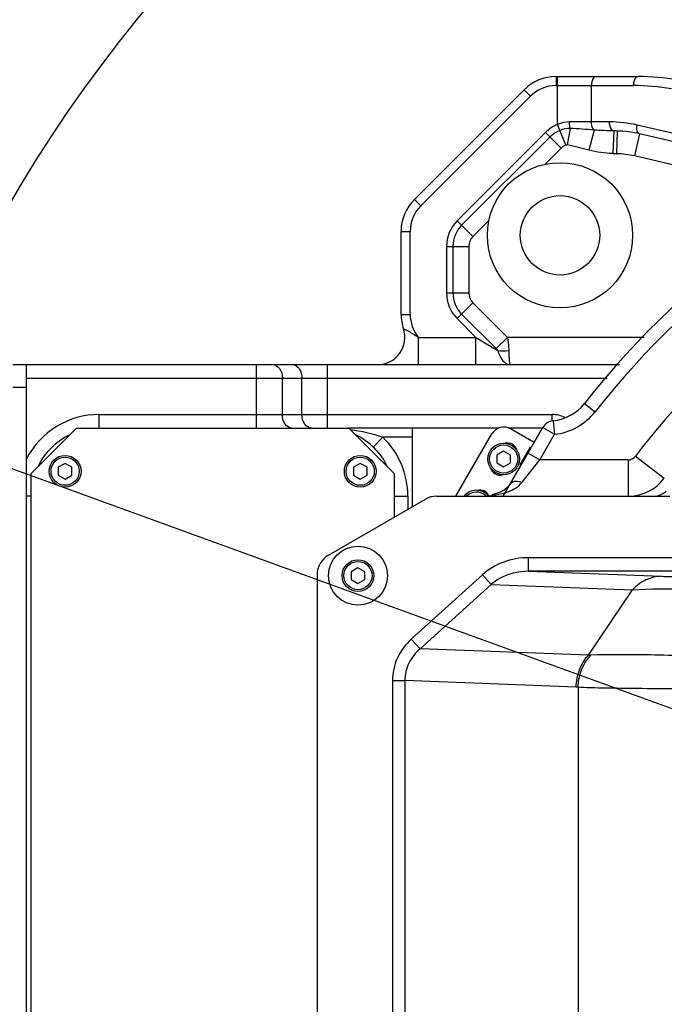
# Model space of a CAD drawing. Header units: millimetres. Extents: x 0 to 5945, y 0 to 4205.
# Tile 25 of 76: x 2822 to 2964, y 870 to 1087. Entities that reach past the tile are written whole.
import ezdxf

# ---------------------------------------------------------------- set-up
doc = ezdxf.new("R2010")
doc.units = ezdxf.units.MM
doc.header["$LTSCALE"] = 326.975
doc.layers.get('0').update_dxf_attribs({"linetype": 'CONTINUOUS'})
for name, color, linetype in [('204101000019_DXF_DIMENSION', 7, 'CONTINUOUS'), ('204101000019DXF_CONTINUOUS_LINE', 7, 'CONTINUOUS'), ('304103000015DXF_CONTINUOUS_LINE', 7, 'CONTINUOUS'), ('304103000016DXF_CONTINUOUS_LINE', 7, 'CONTINUOUS'), ('304105000077DXF_CONTINUOUS_LINE', 7, 'CONTINUOUS'), ('304105000102DXF_CONTINUOUS_LINE', 7, 'CONTINUOUS'), ('304105000103DXF_CONTINUOUS_LINE', 7, 'CONTINUOUS'), ('304105000112DXF_CONTINUOUS_LINE', 7, 'CONTINUOUS'), ('304107000024DXF_CONTINUOUS_LINE', 7, 'CONTINUOUS'), ('501023000016DXF_CONTINUOUS_LINE', 7, 'CONTINUOUS'), ('501023000020DXF_CONTINUOUS_LINE', 7, 'CONTINUOUS'), ('501024000002DXF_CONTINUOUS_LINE', 7, 'CONTINUOUS')]:
    doc.layers.add(name, color=color, linetype=linetype)
doc.styles.get("Standard").update_dxf_attribs({"font": 'txt', "width": 0.7})
doc.dimstyles.new('DIMSTYLE_3', dxfattribs={"dimtxt": 17.5, "dimasz": 15, "dimexe": 1.5, "dimexo": 0, "dimgap": 1.75, "dimtad": 0, "dimtih": 1, "dimtoh": 1, "dimdec": 1, "dimdsep": 46, "dimtxsty": 'Standard', "dimblk": '_FILLED', "dimblk1": '_FILLED', "dimblk2": '_FILLED', "dimcen": 0.09, "dimclrt": 5, "dimazin": 2, "dimtp": 0.5, "dimtm": 0.5, "dimtfac": 1, "dimtdec": 4, "dimtofl": 0, "dimtmove": 0, "dimatfit": 3, "dimldrblk": '_FILLED', "dimfxl": 1, "dimtolj": 1, "dimarcsym": 0})

# ---------------------------------------------------------------- blocks, each defined once
blk = doc.blocks.new('*D22')
at = {"layer": '204101000019_DXF_DIMENSION', "color": 2, "linetype": 'Continuous', "transparency": 16777216}
for q in [(2789.07, 999.26), (3411.42, 889.52)]:
    blk.add_line((3090.57, 889.52), q, dxfattribs=at)
for start, end in [(84.4686, 160), (0, 75.469)]:
    blk.add_arc((3090.57, 889.52), 313.35, start, end, dxfattribs=at)
for points in [[(2799.95, 1011.3), (2796.12, 996.69), (2803.21, 1010.02)], [(3401.81, 904.47), (3403.92, 889.52), (3405.31, 904.56)]]:
    blk.add_solid(points, dxfattribs=at)
blk = doc.blocks.new('_FILLED')
at = {"color": 0, "linetype": 'ByBlock'}
blk.add_solid([(0, 0), (-1, 0.117), (-1, -0.117)], dxfattribs=at)
blk = doc.blocks.new('*D23')
at = {"layer": '204101000019_DXF_DIMENSION', "color": 2, "linetype": 'Continuous', "transparency": 16777216}
for q in [(2788.6, 779.61), (3411.92, 889.52)]:
    blk.add_line((3090.57, 889.52), q, dxfattribs=at)
for start, end in [(290.053, 360), (200, 280.8725)]:
    blk.add_arc((3090.57, 889.52), 313.85, start, end, dxfattribs=at)
for points in [[(3405.81, 874.48), (3404.42, 889.52), (3402.32, 874.57)], [(2802.74, 768.85), (2795.65, 782.18), (2799.48, 767.57)]]:
    blk.add_solid(points, dxfattribs=at)

msp = doc.modelspace()

# ---------------------------------------------------------------- linework, layer by layer
at = {"layer": '204101000019DXF_CONTINUOUS_LINE', "color": 2, "linetype": 'Continuous'}
msp.add_line((3090.571, 889.52), (1736.789, 1382.257), dxfattribs=at)
msp.add_circle((3090.571, 889.52), 390, dxfattribs=at)
at = {"layer": '304103000015DXF_CONTINUOUS_LINE', "color": 9, "linetype": 'Continuous'}
for p, q in [((2939.714, 1074.52), (2939.714, 1072.52)), ((2940.016, 1063.932), (2940.016, 1074.52)), ((2939.714, 1072.52), (2956.765, 1072.52)), ((2947.516, 1064.52), (2947.516, 1072.52)), ((2909.915, 1046.035), (2934.057, 1070.177)), ((2932.642, 1071.591), (2934.057, 1070.177)), ((2941.861, 1059.393), (2940.016, 1063.932)), ((2951.483, 1064.52), (2942.673, 1064.52)), ((2982.825, 1057.994), (2957.557, 1063.828)), ((2937.37, 1062.177), (2917.915, 1042.721)), ((2937.37, 1062.177), (2940.834, 1058.713)), ((2942.784, 1063.066), (2942.175, 1059.432)), ((2948.067, 1062.733), (2946.944, 1058.266)), ((2952.412, 1062.525), (2952.233, 1057.538)), ((2953.176, 1062.511), (2953.038, 1057.512)), ((2958.107, 1061.879), (2956.982, 1057.008)), ((2938.36, 1061.187), (2918.904, 1041.731)), ((2940.834, 1058.713), (2937.305, 1055.183)), ((2998.082, 1047.519), (2956.982, 1057.008)), ((2908.5, 1047.449), (2909.915, 1046.035)), ((2917.915, 1042.721), (2921.379, 1039.257)), ((2924.908, 1042.787), (2921.379, 1039.257)), ((2905.571, 1040.378), (2907.571, 1040.378)), ((2907.571, 1022.094), (2907.571, 1040.378)), ((2915.571, 1037.064), (2915.571, 1026.822)), ((2915.571, 1037.064), (2920.47, 1037.064)), ((2916.971, 1037.064), (2916.971, 1026.822)), ((2920.47, 1037.064), (2920.47, 1026.822)), ((2915.571, 1026.822), (2920.47, 1026.822)), ((2917.915, 1021.165), (2921.379, 1024.629)), ((2921.379, 1024.629), (2928.988, 1017.02)), ((2918.904, 1022.155), (2926.513, 1014.546)), ((2905.571, 1022.094), (2907.571, 1022.094)), ((2917.915, 1021.165), (2922.059, 1017.02)), ((2909.386, 1011.02), (2909.386, 1017.02)), ((2909.386, 1017.02), (2922.059, 1017.02)), ((2922.059, 1011.02), (2922.059, 1017.02)), ((2922.059, 1017.02), (2926.877, 1014.129)), ((2926.513, 1014.546), (2928.987, 1017.02)), ((2959.085, 1017.02), (2928.988, 1017.02)), ((2873.758, 997.02), (2873.758, 1011.02)), ((2889.385, 997.02), (2889.385, 1011.02)), ((2823.071, 1008.02), (2950.964, 1008.02)), ((2879.415, 1000.02), (2879.415, 1008.02)), ((2883.728, 1000.02), (2883.728, 1008.02)), ((2839.071, 997.02), (2839.071, 1000.02)), ((2839.071, 1000.02), (2938.875, 1000.02)), ((2938.875, 998.611), (2938.875, 1000.02)), ((2899.446, 992.853), (2901.521, 995.02)), ((2908.071, 995.02), (2901.521, 995.02)), ((2824.071, 982.02), (2823.071, 982.02)), ((2904.071, 982.02), (2907.071, 982.02)), ((2907.071, 982.02), (2907.071, 979.133))]:
    msp.add_line(p, q, dxfattribs=at)
at = {"layer": '304103000015DXF_CONTINUOUS_LINE', "color": 7, "linetype": 'Continuous'}
for p, q in [((2939.714, 1074.52), (2957.765, 1074.52)), ((2908.5, 1047.449), (2932.642, 1071.591)), ((3004.145, 1051.251), (2958.107, 1061.879)), ((2905.571, 1022.094), (2905.571, 1040.378)), ((2823.071, 768.02), (2823.071, 1011.02)), ((2823.071, 1011.02), (2953.671, 1011.02)), ((2927.053, 997.02), (2894.071, 997.02)), ((2908.071, 979.711), (2908.071, 997.02)), ((2936.708, 997.02), (2929.304, 997.02))]:
    msp.add_line(p, q, dxfattribs=at)
at = {"layer": '304103000015DXF_CONTINUOUS_LINE', "color": 9, "linetype": 'Continuous'}
msp.add_lwpolyline([(2942.175, 1059.432), (2942.06, 1059.439), (2941.961, 1059.425), (2941.861, 1059.393)], dxfattribs=at)
at = {"layer": '304103000015DXF_CONTINUOUS_LINE', "color": 7, "linetype": 'Continuous'}
for radius in [16, 8.75]:
    msp.add_circle((2940.571, 1039.52), radius, dxfattribs=at)
for centre, radius, start, end in [((2939.714, 1064.52), 10, 90, 135), ((2957.765, 1024.52), 50, 80, 90), ((2952.483, 1037.52), 25, 77.00001, 88.41093), ((2915.571, 1040.378), 10, 135, 180), ((2915.571, 1022.094), 10, 180, 198.48761), ((2900.397, 1017.02), 6, 269.99773, 18.48833), ((2839.071, 982.02), 15, 115.57201, 154.42831), ((2889.071, 982.02), 15, 25.57201, 64.42831)]:
    msp.add_arc(centre, radius, start, end, dxfattribs=at)
at = {"layer": '304103000015DXF_CONTINUOUS_LINE', "color": 9, "linetype": 'Continuous'}
for centre, radius, start, end in [((2939.714, 1064.52), 8, 90, 135), ((2956.757, 1024.428), 48.093, 80.00965, 89.99035), ((2943.027, 1056.52), 8, 112.10853, 135), ((2951.473, 1037.434), 27.086, 77.02083, 89.97917), ((2943.027, 1056.52), 6.6, 112.10917, 135), ((2951.927, 1017.422), 45.106, 88.41242, 89.38383), ((2943.027, 1056.52), 3.101, 112.09113, 135), ((2955.795, 1157.138), 99.664, 267.95176, 268.41432), ((2952.483, 1037.52), 20, 77, 88.41093), ((2915.571, 1040.378), 8, 135, 180), ((2923.571, 1037.064), 8, 135, 180), ((2923.571, 1037.064), 6.6, 135, 180), ((2923.571, 1037.064), 3.101, 135, 180), ((2923.571, 1026.822), 8, 180, 225), ((2923.571, 1026.822), 6.6, 180, 225), ((2923.571, 1026.822), 3.101, 180, 225), ((2915.571, 1022.094), 8, 180, 219.36061), ((2839.071, 982.02), 18, 90, 152.73633), ((2938.875, 994.02), 6, 62.3917, 90), ((2889.071, 982.02), 18, 0, 46.23826)]:
    msp.add_arc(centre, radius, start, end, dxfattribs=at)
for points, knots in [([(2948.516, 1074.52), (2948.379, 1074.52), (2947.618, 1074.135), (2947.516, 1073.17), (2947.516, 1072.52)], [0, 0, 0, 0, 0.1745141, 1, 1, 1, 1]), ([(2957.765, 1074.52), (2957.628, 1074.52), (2956.868, 1074.135), (2956.765, 1073.17), (2956.765, 1072.52)], [0, 0, 0, 0, 0.1745141, 1, 1, 1, 1]), ([(2942.784, 1063.066), (2942.765, 1063.168), (2942.694, 1063.65), (2942.673, 1064.137), (2942.673, 1064.52)], [0, 0, 0, 0, 0.2131354, 1, 1, 1, 1]), ([(2948.067, 1062.733), (2947.976, 1062.824), (2947.617, 1063.354), (2947.516, 1064.017), (2947.516, 1064.52)], [0, 0, 0, 0, 0.2036894, 1, 1, 1, 1]), ([(2952.412, 1062.525), (2952.277, 1062.544), (2951.589, 1062.987), (2951.483, 1063.89), (2951.483, 1064.52)], [0, 0, 0, 0, 0.1772925, 1, 1, 1, 1]), ([(2958.107, 1061.879), (2957.985, 1061.907), (2957.386, 1062.384), (2957.457, 1063.251), (2957.557, 1063.828)], [0, 0, 0, 0, 0.175089, 1, 1, 1, 1]), ([(2906.087, 1018.923), (2906.067, 1018.956), (2906.333, 1018.793), (2906.612, 1018.743), (2907.894, 1018.035), (2908.729, 1017.458), (2909.386, 1017.02)], [0, 0, 0, 0, 0.0303879, 0.1146197, 0.3788206, 1, 1, 1, 1]), ([(2928.987, 1017.02), (2929.107, 1016.289), (2929.231, 1015.326), (2929.28, 1014.358), (2929.286, 1014.129)], [0, 0, 0, 0, 0.7640878, 1, 1, 1, 1]), ([(2926.877, 1014.129), (2927.005, 1013.688), (2927.455, 1012.419), (2928.598, 1011.023), (2929.543, 1011.02)], [0, 0, 0, 0, 0.3271246, 1, 1, 1, 1]), ([(2929.286, 1014.129), (2929.298, 1013.701), (2929.333, 1012.964), (2929.36, 1011.927), (2929.472, 1011.446), (2929.467, 1011.022), (2929.543, 1011.02)], [0, 0, 0, 0, 0.4109879, 0.7275672, 0.9278056, 1, 1, 1, 1]), ([(2877.293, 1011.02), (2877.873, 1011.02), (2879.134, 1010.127), (2879.415, 1008.757), (2879.415, 1008.02)], [0, 0, 0, 0, 0.4402325, 1, 1, 1, 1]), ([(2881.607, 1011.02), (2882.186, 1011.02), (2883.448, 1010.127), (2883.728, 1008.757), (2883.728, 1008.02)], [0, 0, 0, 0, 0.4402325, 1, 1, 1, 1]), ([(2881.536, 997.02), (2880.956, 997.02), (2879.695, 997.913), (2879.415, 999.283), (2879.415, 1000.02)], [0, 0, 0, 0, 0.4402325, 1, 1, 1, 1]), ([(2885.85, 997.02), (2885.27, 997.02), (2884.009, 997.913), (2883.728, 999.283), (2883.728, 1000.02)], [0, 0, 0, 0, 0.4402325, 1, 1, 1, 1])]:
    msp.add_open_spline(points, degree=3, knots=knots, dxfattribs=at)
for points in [[(2942.673, 1064.52), (2941.766, 1064.52), (2940.84, 1064.312), (2940.016, 1063.932)], [(2942.784, 1063.066), (2942.023, 1063.072), (2941.248, 1062.922), (2940.543, 1062.635)], [(2948.067, 1062.733), (2946.308, 1062.867), (2944.547, 1062.999), (2942.784, 1063.066)], [(2952.412, 1062.525), (2950.962, 1062.543), (2949.512, 1062.607), (2948.067, 1062.733)], [(2946.944, 1058.266), (2945.357, 1058.665), (2943.789, 1059.162), (2942.175, 1059.432)], [(2952.233, 1057.538), (2950.455, 1057.601), (2948.67, 1057.832), (2946.944, 1058.266)], [(2926.513, 1014.546), (2926.638, 1014.421), (2926.788, 1014.298), (2926.839, 1014.129)], [(2926.877, 1014.13), (2927.672, 1014.014), (2928.489, 1014.029), (2929.286, 1014.129)], [(2894.4, 996.697), (2896.82, 996.397), (2899.244, 995.892), (2901.521, 995.02)]]:
    msp.add_open_spline(points, degree=3, dxfattribs=at)
at = {"layer": '304103000016DXF_CONTINUOUS_LINE', "color": 9, "linetype": 'Continuous'}
for p, q in [((2945.934, 1002.446), (2948.298, 1000.599)), ((2939.082, 998.653), (2939.391, 995.669)), ((2936.793, 997.169), (2939.391, 995.669)), ((2936.13, 990.02), (2939.391, 995.669)), ((2932.208, 985.08), (2936.13, 990.02)), ((2933.532, 991.52), (2936.13, 990.02)), ((2955.575, 990.02), (2936.13, 990.02)), ((2955.575, 990.02), (2955.575, 982.02)), ((2957.168, 990.811), (2963.539, 985.973)), ((2929.61, 984.727), (2929.617, 984.739))]:
    msp.add_line(p, q, dxfattribs=at)
at = {"layer": '304103000016DXF_CONTINUOUS_LINE', "color": 7, "linetype": 'Continuous'}
for p, q in [((2928.047, 982.02), (2936.793, 997.169)), ((2926.063, 982.448), (2925.633, 982.33)), ((2927.233, 982.817), (2926.063, 982.448))]:
    msp.add_line(p, q, dxfattribs=at)
msp.add_lwpolyline([(2929.617, 984.738), (2929.186, 984.12), (2928.293, 983.341), (2927.233, 982.817)], dxfattribs=at)
for centre, radius, start, end in [((3090.571, 889.52), 183.5, 72.957, 142.0193), ((2938.051, 1008.599), 10, 275.91692, 322.01776), ((2939.391, 995.669), 3, 95.91661, 150), ((2955.575, 992.02), 10, 271.31653, 322.79133)]:
    msp.add_arc(centre, radius, start, end, dxfattribs=at)
at = {"layer": '304103000016DXF_CONTINUOUS_LINE', "color": 9, "linetype": 'Continuous'}
for centre, radius, start, end in [((3090.571, 889.52), 180.5, 75.89286, 142.01922), ((3090.571, 889.52), 167.5, 86.48929, 142.79132), ((2955.575, 992.02), 2, 270, 322.79132), ((2923.445, 996.906), 14.886, 273.88154, 278.54702), ((2923.497, 996.551), 14.526, 278.55137, 281.64251)]:
    msp.add_arc(centre, radius, start, end, dxfattribs=at)
for points in [[(2939.391, 995.669), (2942.767, 996.018), (2946.21, 997.924), (2948.298, 1000.599)], [(2929.035, 982.971), (2930.234, 983.39), (2931.419, 984.085), (2932.208, 985.08)], [(2925.61, 982.324), (2925.865, 982.396), (2926.196, 982.409), (2926.4, 982.241)], [(2926.429, 982.323), (2927.305, 982.505), (2928.19, 982.676), (2929.035, 982.971)]]:
    msp.add_open_spline(points, degree=3, dxfattribs=at)
for points, knots in [([(2929.617, 984.739), (2929.709, 984.893), (2930.432, 985.527), (2931.517, 985.327), (2932.208, 985.08)], [0, 0, 0, 0, 0.1968014, 1, 1, 1, 1]), ([(2961.134, 982.02), (2961.878, 982.02), (2962.912, 982.347), (2963.735, 982.944), (2963.945, 983.118)], [0, 0, 0, 0, 0.7314513, 1, 1, 1, 1])]:
    msp.add_open_spline(points, degree=3, knots=knots, dxfattribs=at)
at = {"layer": '304105000077DXF_CONTINUOUS_LINE', "color": 7, "linetype": 'Continuous'}
for p, q in [((2934.875, 993.845), (2929.678, 996.845)), ((2917.655, 982.02), (2925.58, 995.747))]:
    msp.add_line(p, q, dxfattribs=at)
for centre, radius, start, end in [((2928.178, 994.247), 3, 60, 150), ((2928.911, 991.515), 2.25, 17.44795, 103.38398), ((2927.411, 988.917), 2.25, 197.44795, 283.38398), ((2922.911, 981.123), 2.25, 27.42516, 103.38398)]:
    msp.add_arc(centre, radius, start, end, dxfattribs=at)
at = {"layer": '304105000102DXF_CONTINUOUS_LINE', "color": 7, "linetype": 'Continuous'}
msp.add_circle((2896.071, 964.52), 6.5, dxfattribs=at)
at = {"layer": '304105000103DXF_CONTINUOUS_LINE', "color": 7, "linetype": 'Continuous'}
for p, q in [((2820.071, 1011.02), (2823.071, 1011.02)), ((2820.071, 1006.02), (2823.071, 1006.02)), ((2823.071, 990.266), (2823.071, 1006.02))]:
    msp.add_line(p, q, dxfattribs=at)
at = {"layer": '304105000112DXF_CONTINUOUS_LINE', "color": 7, "linetype": 'Continuous'}
for p, q in [((2824.071, 987.02), (2834.071, 997.02)), ((2834.071, 997.02), (2894.071, 997.02)), ((2894.071, 997.02), (2904.071, 987.02)), ((2824.071, 792.02), (2824.071, 987.02)), ((2904.071, 987.02), (2904.071, 977.401))]:
    msp.add_line(p, q, dxfattribs=at)
at = {"layer": '304107000024DXF_CONTINUOUS_LINE', "color": 7, "linetype": 'Continuous'}
for p, q in [((2889.571, 969.03), (2910.911, 981.35)), ((2913.411, 982.02), (2964.766, 982.02)), ((2887.071, 964.7), (2887.071, 815.02))]:
    msp.add_line(p, q, dxfattribs=at)
at = {"layer": '304107000024DXF_CONTINUOUS_LINE', "color": 9, "linetype": 'Continuous'}
for p, q in [((2933.559, 968.468), (2933.559, 965.469)), ((3036.879, 968.468), (2933.559, 968.468)), ((2923.485, 964.694), (2907.824, 950.498)), ((2923.485, 964.694), (2925.401, 962.581)), ((3036.879, 965.469), (2933.56, 965.469)), ((2933.56, 965.469), (2962.951, 964.368)), ((2925.401, 962.581), (2909.74, 948.385)), ((2925.401, 962.581), (2956.566, 961.414)), ((2946.825, 946.997), (2956.566, 961.414)), ((2907.824, 950.498), (2909.74, 948.385)), ((2946.825, 946.997), (2909.74, 948.385)), ((2903.66, 941.366), (2903.66, 840.674)), ((2903.66, 941.366), (2906.379, 941.366)), ((2906.379, 941.366), (2906.379, 840.674)), ((2944.147, 939.953), (2906.379, 941.366)), ((2944.555, 939.925), (2944.555, 842.116))]:
    msp.add_line(p, q, dxfattribs=at)
at = {"layer": '304107000024DXF_CONTINUOUS_LINE', "color": 7, "linetype": 'Continuous'}
for centre, start, end in [((2913.411, 977.02), 90, 120), ((2892.071, 964.7), 120, 180)]:
    msp.add_arc(centre, 5, start, end, dxfattribs=at)
at = {"layer": '304107000024DXF_CONTINUOUS_LINE', "color": 9, "linetype": 'Continuous'}
for centre, radius, start, end in [((2947.423, 937.05), 9.964, 90.36566, 93.44209), ((2943.9, 933.38), 6.577, 84.28219, 87.84721)]:
    msp.add_arc(centre, radius, start, end, dxfattribs=at)
for points, knots in [([(2933.559, 968.468), (2931.735, 968.468), (2928.058, 967.834), (2924.835, 965.918), (2923.485, 964.694)], [0, 0, 0, 0, 0.5003037, 1, 1, 1, 1]), ([(2933.56, 965.469), (2931.375, 965.473), (2928.364, 964.74), (2925.959, 963.061), (2925.401, 962.581)], [0, 0, 0, 0, 0.747972, 1, 1, 1, 1]), ([(2962.951, 964.368), (2961.771, 964.359), (2959.353, 963.805), (2957.383, 962.315), (2956.566, 961.414)], [0, 0, 0, 0, 0.4924388, 1, 1, 1, 1]), ([(2962.951, 964.368), (2964.267, 964.319), (2971.981, 964.118), (2979.699, 964.077), (2986.099, 964.058)], [0, 0, 0, 0, 0.1705602, 1, 1, 1, 1]), ([(2956.566, 961.414), (2960.456, 961.649), (2969.909, 961.646), (2979.343, 961.327), (2984.882, 961.069)], [0, 0, 0, 0, 0.4127763, 1, 1, 1, 1]), ([(2907.824, 950.498), (2906.556, 949.349), (2904.432, 946.536), (2903.66, 943.076), (2903.66, 941.366)], [0, 0, 0, 0, 0.5002742, 1, 1, 1, 1]), ([(2909.74, 948.385), (2908.733, 947.519), (2907.016, 945.386), (2906.376, 942.694), (2906.379, 941.366)], [0, 0, 0, 0, 0.5000343, 1, 1, 1, 1]), ([(2944.147, 939.953), (2944.151, 940.603), (2944.387, 943.139), (2945.554, 945.594), (2946.825, 946.997)], [0, 0, 0, 0, 0.2555883, 1, 1, 1, 1]), ([(2944.556, 939.924), (2944.567, 940.581), (2944.837, 943.144), (2946.053, 945.612), (2947.36, 947.014)], [0, 0, 0, 0, 0.2550322, 1, 1, 1, 1]), ([(2974.248, 946.615), (2969.014, 946.758), (2960.056, 947.189), (2951.089, 947.039), (2947.36, 947.014)], [0, 0, 0, 0, 0.583992, 1, 1, 1, 1]), ([(2973.863, 939.569), (2968.061, 939.493), (2959.976, 939.59), (2950.208, 939.712), (2946.237, 939.798), (2944.555, 939.924)], [0, 0, 0, 0, 0.5938288, 0.8273765, 1, 1, 1, 1])]:
    msp.add_open_spline(points, degree=3, knots=knots, dxfattribs=at)
at = {"layer": '501023000016DXF_CONTINUOUS_LINE', "color": 7, "linetype": 'Continuous'}
for p, q in [((2831.571, 989.252), (2830.071, 988.386)), ((2830.071, 988.386), (2830.071, 986.654)), ((2833.071, 988.386), (2831.571, 989.252)), ((2833.071, 986.654), (2833.071, 988.386)), ((2896.571, 989.252), (2895.071, 988.386)), ((2895.071, 988.386), (2895.071, 986.654)), ((2898.071, 988.386), (2896.571, 989.252)), ((2898.071, 986.654), (2898.071, 988.386)), ((2830.071, 986.654), (2831.571, 985.788)), ((2831.571, 985.788), (2833.071, 986.654)), ((2895.071, 986.654), (2896.571, 985.788)), ((2896.571, 985.788), (2898.071, 986.654)), ((2896.071, 966.252), (2894.571, 965.386)), ((2897.571, 965.386), (2896.071, 966.252)), ((2894.571, 965.386), (2894.571, 963.654)), ((2894.571, 963.654), (2896.071, 962.788)), ((2896.071, 962.788), (2897.571, 963.654)), ((2897.571, 963.654), (2897.571, 965.386))]:
    msp.add_line(p, q, dxfattribs=at)
for centre in [(2831.571, 987.52), (2896.571, 987.52), (2896.071, 964.52)]:
    msp.add_circle(centre, 3.5, dxfattribs=at)
at = {"layer": '501023000016DXF_CONTINUOUS_LINE', "color": 9, "linetype": 'Continuous'}
for centre in [(2831.571, 987.52), (2896.571, 987.52), (2896.071, 964.52)]:
    msp.add_circle(centre, 3.1, dxfattribs=at)
at = {"layer": '501023000020DXF_CONTINUOUS_LINE', "color": 7, "linetype": 'Continuous'}
for p, q in [((2928.161, 991.948), (2926.661, 991.082)), ((2929.661, 991.082), (2928.161, 991.948)), ((2926.661, 991.082), (2926.661, 989.35)), ((2929.661, 989.35), (2929.661, 991.082)), ((2926.661, 989.35), (2928.161, 988.484)), ((2928.161, 988.484), (2929.661, 989.35))]:
    msp.add_line(p, q, dxfattribs=at)
msp.add_circle((2928.161, 990.216), 3.5, dxfattribs=at)
at = {"layer": '501023000020DXF_CONTINUOUS_LINE', "color": 9, "linetype": 'Continuous'}
msp.add_circle((2928.161, 990.216), 3.1, dxfattribs=at)
at = {"layer": '501023000020DXF_CONTINUOUS_LINE', "color": 7, "linetype": 'Continuous'}
msp.add_arc((2922.161, 979.824), 3.5, 41.46994, 141.11702, dxfattribs=at)
at = {"layer": '501023000020DXF_CONTINUOUS_LINE', "color": 9, "linetype": 'Continuous'}
msp.add_arc((2922.161, 979.824), 3.1, 46.72803, 134.88743, dxfattribs=at)
at = {"layer": '501024000002DXF_CONTINUOUS_LINE', "color": 7, "linetype": 'Continuous'}
msp.add_line((2931.826, 988.966), (2934.076, 992.863), dxfattribs=at)
for centre, start, end in [((2935.85, 988.188), 107.39654, 110.77828), ((2936.762, 989.767), 189.22172, 192.60346)]:
    msp.add_arc(centre, 5, start, end, dxfattribs=at)

# ---------------------------------------------------------------- dimensions: what is measured, and where the dimension line sits
at = {"layer": '204101000019_DXF_DIMENSION', "color": 2, "linetype": 'Continuous'}
for base, line1, line2, picture, middle in [((3144.984, 1198.111), ((3087.438, 889.52), (3090.571, 889.52)), ((3093.516, 888.448), (3090.571, 889.52)), '*D22', (3120.776, 1189.361)), ((3145.071, 580.436), ((3093.521, 890.594), (3090.571, 889.52)), ((3087.433, 889.52), (3090.571, 889.52)), '*D23', (3149.771, 578.204))]:
    dim = msp.add_angular_dim_2l(base=base, line1=line1, line2=line2, dimstyle='DIMSTYLE_3', dxfattribs=at)
    dim.commit()
    dim.dimension.update_dxf_attribs({"geometry": picture, "text_midpoint": middle, "dimtype": 162})

doc.saveas('drawing.dxf')
